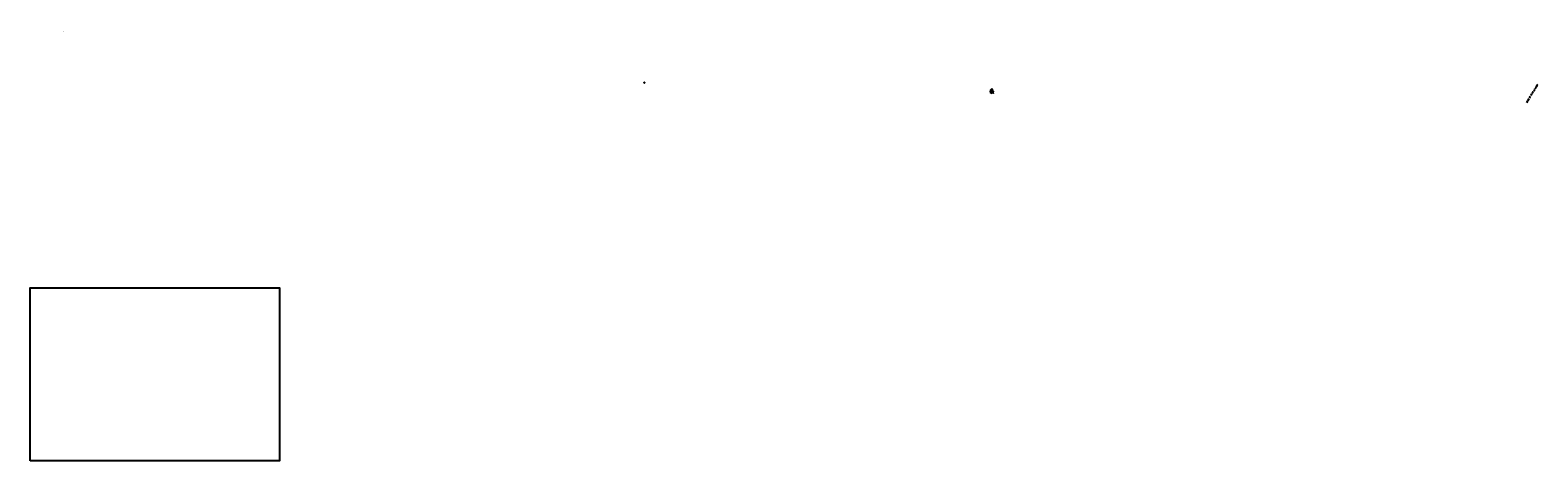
# Model space of a CAD drawing. Header units: millimetres. Extents: x -7700071838 to 844383267715, y -571436171822 to -543.
# Tile 4 of 10: x -7681492848 to -7675038166, y -13457595816 to -13455752199. Entities that reach past the tile are written whole.
import ezdxf

# ---------------------------------------------------------------- set-up
doc = ezdxf.new("R2010")
doc.units = ezdxf.units.MM
doc.header["$MEASUREMENT"] = 0
doc.header["$PDMODE"] = 98
doc.header["$PDSIZE"] = 1500
doc.linetypes.add('CENTER2', pattern=[28.575, 19.05, -3.175, 3.175, -3.175])
doc.layers.add('SECTION', color=7, linetype='Continuous')
doc.styles.get("Standard").update_dxf_attribs({"font": 'verdana.ttf', "height": 4000})

# ---------------------------------------------------------------- blocks, each defined once
blk = doc.blocks.new('A$C16861002')
h = blk.add_hatch()
h.set_pattern_fill('AR-SAND,_O', color=86, scale=0.00875, angle=-7.1637)
h.set_pattern_definition([(30.3363, (-438.715158, 35.971238), (0.0015555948, 0.01679683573), [0, -0.0133, 0, -0.014875, 0, -0.01421875]), (0.3363, (-438.715158, 35.971238), (0.0184440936, 0.0225698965), [0, -0.007175, 0, -0.0119875, 0, -0.00459375]), (320.3363, (-438.725837, 35.97258), (0.02704221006, -0.0033489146), [0, -0.004375, 0, -0.01575, 0, -0.0205625]), (310.3363, (-438.725837, 35.97258), (0.0270559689, 0.0043395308), [0, -0.0021875, 0, -0.010325, 0, -0.0118125])])
edge = h.paths.add_edge_path()
edge.add_spline(control_points=[(0.44, 0.1), (0.44, 0.1), (0.41, 0.11), (0.36, 0.11), (0.27, 0.12), (0.17, 0.14), (0.08, 0.13), (0.01, 0.17), (-0.01, 0.15), (-0.01, 0.14)], knot_values=[0.028153, 0.028153, 0.028153, 0.028153, 0.042705, 0.440186, 0.998352, 1.57343, 2.182336, 2.529485, 2.667956, 2.667956, 2.667956, 2.667956], degree=3, periodic=0)
edge.add_line((-0.01, 0.14), (0.43, 0.08))
edge.add_arc((0.31, 0.12), 0.13, 342.7907, 350.3646)
at = {"color": 86}
for p, q in [((0.65, 0.39), (0.64, 0.26)), ((0.65, 0.27), (0.64, 0.16)), ((0.65, 0.17), (0.64, 0.07)), ((0.66, 0.46), (0.65, 0.39)), ((0.66, 0.39), (0.68, 0.47)), ((0.67, 0.35), (0.66, 0.27)), ((0.69, 0.47), (0.68, 0.35))]:
    blk.add_line(p, q, dxfattribs=at)
for points in [[(0.2, 0.64), (0.16, 0.63), (0.19, 0.61)], [(0.18, 0.73), (0.21, 0.65), (0.25, 0.68)], [(0.19, 0.78), (0.2, 0.75), (0.23, 0.78), (0.26, 0.77), (0.25, 0.8), (0.23, 0.79)], [(0.22, 0.6), (0.21, 0.59), (0.24, 0.57), (0.25, 0.59)], [(0.24, 0.64), (0.22, 0.63), (0.26, 0.6), (0.28, 0.62)], [(0.29, 0.76), (0.26, 0.74), (0.27, 0.72)], [(0.29, 0.88), (0.27, 0.86), (0.3, 0.85)], [(0.31, 0.71), (0.27, 0.69), (0.28, 0.65), (0.32, 0.67)], [(0.31, 0.6), (0.27, 0.57), (0.31, 0.57), (0.34, 0.55)], [(0.36, 0.93), (0.31, 0.96), (0.28, 0.94), (0.29, 0.91)], [(0.29, 0.81), (0.31, 0.76), (0.37, 0.79), (0.32, 0.8), (0.31, 0.83)], [(0.33, 0.6), (0.35, 0.57), (0.38, 0.6)], [(0.41, 1.05), (0.36, 1.04), (0.34, 1), (0.37, 1), (0.37, 0.97), (0.35, 0.96), (0.39, 0.96), (0.39, 0.99), (0.42, 1), (0.42, 1.02), (0.39, 1.02)], [(0.36, 0.91), (0.34, 0.87), (0.4, 0.84), (0.42, 0.86), (0.38, 0.87)], [(0.36, 0.84), (0.34, 0.82), (0.37, 0.81)], [(0.34, 0.66), (0.35, 0.62), (0.4, 0.68), (0.36, 0.66)], [(0.4, 1.1), (0.4, 1.09), (0.37, 1.11)], [(0.41, 0.61), (0.38, 0.58), (0.41, 0.5), (0.47, 0.53), (0.42, 0.54), (0.45, 0.57)], [(0.41, 0.94), (0.39, 0.93), (0.4, 0.91), (0.43, 0.92)], [(0.43, 1.17), (0.41, 1.15), (0.43, 1.11)], [(0.45, 1.09), (0.42, 1.07), (0.46, 1.04), (0.47, 1.06), (0.46, 1.07)], [(0.46, 0.84), (0.42, 0.82), (0.43, 0.78), (0.45, 0.78), (0.45, 0.8), (0.47, 0.81), (0.48, 0.79), (0.5, 0.8)], [(0.5, 1.22), (0.5, 1.18), (0.45, 1.19), (0.48, 1.21), (0.48, 1.23)], [(0.46, 1.27), (0.49, 1.27), (0.46, 1.24)], [(0.49, 1.15), (0.46, 1.14), (0.48, 1.11)], [(0.47, 0.56), (0.5, 0.51), (0.52, 0.56)], [(0.48, 0.77), (0.5, 0.73), (0.52, 0.76)], [(0.52, 1.32), (0.5, 1.3), (0.53, 1.3)], [(0.5, 0.62), (0.52, 0.59), (0.57, 0.59), (0.56, 0.61), (0.53, 0.61)], [(0.55, 0.53), (0.51, 0.49), (0.53, 0.47), (0.55, 0.48), (0.54, 0.5)], [(0.55, 1.27), (0.52, 1.25), (0.55, 1.23)], [(0.57, 0.69), (0.55, 0.65), (0.6, 0.65)], [(0.6, 0.52), (0.57, 0.48), (0.62, 0.49)], [(0.61, 0.59), (0.59, 0.57), (0.62, 0.55), (0.65, 0.56)], [(0.64, 0.46), (0.67, 0.52), (0.72, 0.48), (0.68, 0.49)], [(0.74, 0.47), (0.72, 0.45), (0.75, 0.44)], [(0.74, 0.5), (0.78, 0.46), (0.79, 0.49)], [(0.83, 0.49), (0.86, 0.48), (0.87, 0.51)], [(0.85, 0.65), (0.86, 0.62), (0.89, 0.63), (0.91, 0.6), (0.93, 0.66), (0.9, 0.64)], [(0.92, 0.49), (0.9, 0.46), (0.95, 0.46)], [(0.94, 0.63), (0.98, 0.59), (1.02, 0.6)], [(0.96, 0.5), (1, 0.46), (1.03, 0.48), (1.07, 0.47), (1.07, 0.52), (1.03, 0.5)], [(0.97, 0.67), (1, 0.63), (1.01, 0.67)], [(1.05, 0.59), (1.08, 0.57), (1.04, 0.57)], [(1.1, 0.66), (1.06, 0.63), (1.06, 0.62), (1.11, 0.6), (1.14, 0.61), (1.09, 0.62), (1.13, 0.65)], [(1.14, 0.75), (1.11, 0.75), (1.09, 0.71), (1.11, 0.7), (1.12, 0.73)], [(1.1, 0.52), (1.09, 0.49), (1.13, 0.48), (1.13, 0.52)], [(1.15, 0.72), (1.12, 0.7), (1.13, 0.67)], [(1.13, 0.57), (1.13, 0.54), (1.16, 0.57)], [(1.17, 0.53), (1.16, 0.51), (1.18, 0.48)]]:
    blk.add_lwpolyline(points, close=True, dxfattribs=at)
for points in [[(0.7, 1.46), (0.68, 1.46), (0.61, 1.37), (0.6, 1.31), (0.58, 1.3), (0.53, 1.29)], [(0.6, 0.07), (0.62, 0.18), (0.63, 0.3), (0.63, 0.41), (0.65, 0.47)], [(0.7, 0.46), (0.68, 0.35), (0.68, 0.25), (0.66, 0.12), (0.65, 0.06)], [(0.7, 1.46), (0.72, 1.45), (0.72, 1.45), (0.72, 1.46), (0.74, 1.48), (0.79, 1.47), (0.79, 1.46), (0.81, 1.46), (0.82, 1.43), (0.83, 1.44), (0.87, 1.42)], [(1.11, 0.76), (1.12, 0.76), (1.11, 0.85), (1.08, 0.89), (1.02, 0.89), (0.98, 0.92), (1, 0.95), (1.06, 0.96), (1.07, 0.98), (1.07, 1.05), (1.03, 1.05), (1.01, 1.09), (1.05, 1.13), (1.04, 1.13), (1.03, 1.15), (1, 1.15), (0.99, 1.15), (1.01, 1.17), (0.99, 1.21), (0.99, 1.24), (0.94, 1.22), (0.92, 1.22), (0.91, 1.24), (0.96, 1.26), (0.92, 1.33), (0.89, 1.34), (0.9, 1.39), (0.87, 1.41), (0.87, 1.42)], [(0.91, 0.46), (0.95, 0.44), (0.98, 0.45), (1.03, 0.44), (1.07, 0.46), (1.09, 0.45), (1.09, 0.48), (1.13, 0.46), (1.19, 0.48)], [(1.1, 0.7), (1.11, 0.67), (1.16, 0.65), (1.18, 0.6), (1.18, 0.57), (1.21, 0.55), (1.19, 0.48)]]:
    blk.add_lwpolyline(points, dxfattribs=at)
for centre, radius, start, end in [((0.24, 0.15), 0.227, 343.8213, 33.8793), ((0.4, 0.14), 0.0898, 354.9817, 66.5193), ((0.37, 0.11), 0.0789, 338.4127, 44.178), ((0.31, 0.12), 0.13, 343.4617, 20.2712), ((0.22, 0.18), 0.273, 338.8097, 11.1779), ((0.53, 0.08), 0.0496, 83.2374, 178.7654), ((0.59, 0.1), 0.101, 124.1986, 191.1044), ((0.67, 0.06), 0.0496, 346.9072, 82.4352), ((0.62, 0.1), 0.101, 334.5682, 41.474), ((0.99, 0.08), 0.273, 154.4947, 186.8629), ((0.81, 0.08), 0.0898, 99.1533, 170.6909), ((0.96, 0.06), 0.227, 131.7933, 181.8513), ((0.82, 0.06), 0.0789, 121.4946, 187.2599), ((0.89, 0.05), 0.13, 145.4014, 182.2109), ((0.87, 0.07), 0.227, 343.8213, 33.8793), ((1.03, 0.06), 0.0898, 354.9817, 66.5193), ((1.01, 0.03), 0.0789, 338.4127, 44.178), ((0.94, 0.04), 0.13, 343.4617, 20.2712), ((0.85, 0.1), 0.273, 338.8097, 11.1779), ((1.16, 0), 0.0496, 83.2374, 178.7654), ((1.22, 0.02), 0.101, 124.1986, 191.1044)]:
    blk.add_arc(centre, radius, start, end, dxfattribs=at)
for points, start_tangent, end_tangent in [([(0.53, 0.18), (0.53, 0.19), (0.53, 0.19), (0.54, 0.19), (0.54, 0.19), (0.54, 0.18), (0.54, 0.18), (0.54, 0.18), (0.53, 0.18), (0.53, 0.18), (0.53, 0.18)], (-0.533022, 0.846101), (-0.533022, 0.846101)), ([(0.53, 0.13), (0.53, 0.14), (0.53, 0.14), (0.54, 0.14), (0.54, 0.13), (0.54, 0.13), (0.54, 0.13), (0.54, 0.12), (0.53, 0.12), (0.53, 0.13), (0.53, 0.13)], (-0.533022, 0.846101), (-0.533022, 0.846101)), ([(0.68, 0.11), (0.68, 0.12), (0.68, 0.12), (0.67, 0.12), (0.67, 0.12), (0.67, 0.11), (0.67, 0.11), (0.67, 0.11), (0.67, 0.1), (0.68, 0.11), (0.68, 0.11)], (0.725822, 0.687882), (0.725822, 0.687882)), ([(0.69, 0.16), (0.69, 0.17), (0.69, 0.17), (0.69, 0.17), (0.69, 0.17), (0.69, 0.17), (0.69, 0.16), (0.69, 0.16), (0.69, 0.16), (0.69, 0.16), (0.69, 0.16)], (0.725822, 0.687882), (0.725822, 0.687882)), ([(1.16, 0.1), (1.16, 0.11), (1.16, 0.11), (1.17, 0.11), (1.17, 0.11), (1.17, 0.1), (1.17, 0.1), (1.17, 0.1), (1.16, 0.1), (1.16, 0.1), (1.16, 0.1)], (-0.533022, 0.846101), (-0.533022, 0.846101)), ([(1.16, 0.05), (1.16, 0.06), (1.17, 0.06), (1.17, 0.06), (1.17, 0.05), (1.17, 0.05), (1.17, 0.05), (1.17, 0.04), (1.17, 0.04), (1.16, 0.05), (1.16, 0.05)], (-0.533022, 0.846101), (-0.533022, 0.846101))]:
    blk.add_spline(points, degree=3, dxfattribs=dict(at, start_tangent=start_tangent, end_tangent=end_tangent))

msp = doc.modelspace()

# ---------------------------------------------------------------- linework, layer by layer
at = {"layer": 'SECTION', "color": 2, "linetype": 'CENTER2', "ltscale": 400}
msp.add_line((-7675085034.625344, -13456061263.868799), (-7675038166.160527, -13455983261.64443), dxfattribs=at)
at = {"layer": 'SECTION', "ltscale": 20}
msp.add_lwpolyline([(-7681492848.496212, -13457595816.442289), (-7681492848.496212, -13456855016.682819), (-7680425570.21842, -13456855016.682819), (-7680425570.21842, -13457595816.442289)], close=True, dxfattribs=at)
at = {"layer": 'SECTION', "color": 230, "ltscale": 20}
msp.add_point((-7678863225.891852, -13455976891.42305), dxfattribs=at)

# ---------------------------------------------------------------- block references
at = {"layer": 'SECTION', "color": 2, "linetype": 'CENTER2', "ltscale": 400, "xscale": 12801.6000019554, "yscale": 12801.60000038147, "zscale": 12801.6, "rotation": 7.276220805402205}
msp.add_blockref('A$C16861002', (-7677383776.991142, -13456024519.897409), dxfattribs=at)

# ---------------------------------------------------------------- texts
at = {"layer": 'SECTION', "ltscale": 20, "char_height": 2000, "attachment_point": 1}
for insert in [(-7681280381.039136, -13455752313.80792), (-7681350492.907191, -13455757226.40255)]:
    msp.add_mtext_dynamic_manual_height_columns('j', width=20142.0010972, gutter_width=20000, heights=[0], dxfattribs=dict(at, insert=insert))

doc.saveas('drawing.dxf')
